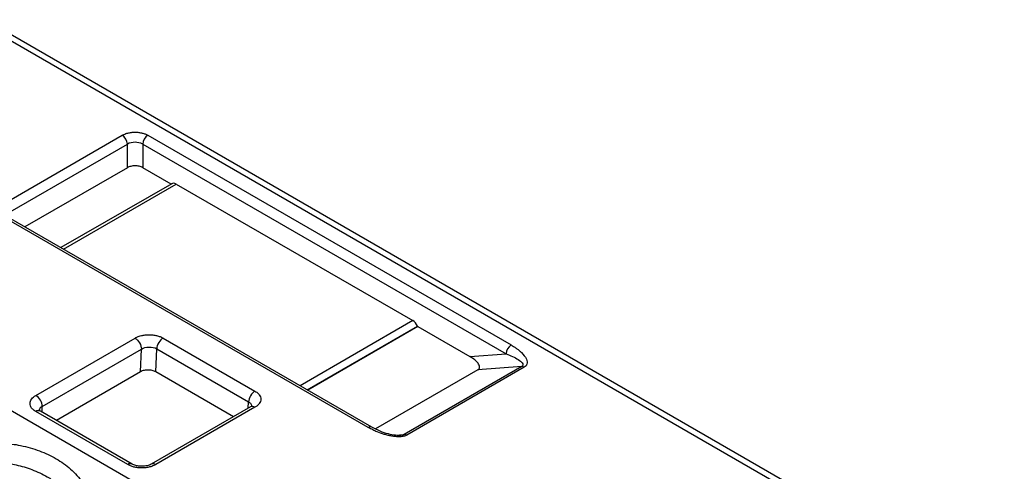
# Model space of a CAD drawing. Header units: millimetres. Extents: x 13 to 546, y 13 to 419.
# Tile 25 of 27: x 486 to 513, y 365 to 378. Entities that reach past the tile are written whole.
import ezdxf

# ---------------------------------------------------------------- set-up
doc = ezdxf.new("R2010")
doc.units = ezdxf.units.MM
doc.header["$LTSCALE"] = 2

msp = doc.modelspace()

# ---------------------------------------------------------------- linework, layer by layer
for p, q in [((475.49, 382.823), (531.351, 350.575)), ((531.601, 350.599), (475.74, 382.848)), ((466.619, 377.701), (522.48, 345.453)), ((485.168, 372.641), (488.421, 374.519)), ((489.128, 374.519), (499.196, 368.707)), ((485.31, 372.396), (488.562, 374.274)), ((488.562, 373.62), (488.562, 374.274)), ((488.987, 374.274), (499.055, 368.462)), ((488.987, 374.274), (488.987, 373.62)), ((488.562, 373.62), (485.722, 371.981)), ((489.774, 373.166), (488.987, 373.62)), ((489.793, 373.177), (486.721, 371.404)), ((486.795, 371.362), (489.918, 373.165)), ((489.918, 373.165), (496.47, 369.382)), ((495.236, 366.421), (485.168, 372.233)), ((495.336, 366.43), (485.268, 372.243)), ((496.47, 369.382), (493.347, 367.579)), ((493.545, 367.464), (496.606, 369.231)), ((496.612, 369.218), (493.56, 367.456)), ((496.606, 369.231), (496.612, 369.218)), ((496.612, 369.218), (498.056, 368.385)), ((486.026, 367.311), (488.774, 368.897)), ((489.552, 368.898), (492.098, 367.428)), ((486.203, 367.005), (488.951, 368.591)), ((488.923, 367.962), (488.951, 368.591)), ((489.348, 367.963), (489.376, 368.602)), ((489.376, 368.602), (491.921, 367.133)), ((498.056, 368.385), (499.055, 368.462)), ((499.49, 368.107), (496.237, 366.23)), ((499.56, 368.088), (496.307, 366.211)), ((499.49, 368.107), (498.274, 368.014)), ((488.923, 367.962), (486.594, 366.618)), ((491.501, 366.719), (489.348, 367.963)), ((498.274, 368.014), (495.442, 366.379)), ((486.203, 366.844), (486.203, 367.005)), ((491.974, 366.992), (489.224, 365.405)), ((491.914, 366.957), (491.921, 367.133)), ((491.997, 366.998), (491.97, 366.99)), ((488.571, 365.392), (486.026, 366.862)), ((488.696, 365.405), (486.151, 366.874)), ((492.097, 366.979), (489.349, 365.392)), ((495.966, 366.209), (496.237, 366.23))]:
    msp.add_line(p, q)
for centre, radius, start, end in [((488.255, 374.26), 0.307, 2.6055, 57.3945), ((489.294, 374.26), 0.307, 122.6055, 177.3945), ((488.774, 373.864), 0.461, 62.6097, 117.3904), ((499.362, 368.448), 0.307, 122.6055, 177.3945), ((499.494, 367.984), 0.124, 57.7302, 91.7469), ((485.819, 366.987), 0.384, 2.6055, 57.3945), ((486.269, 366.862), 0.157, 115.0183, 167.2304), ((486.099, 366.76), 0.126, 65.6929, 125.6176), ((495.295, 366.339), 0.101, 65.7272, 125.6146), ((488.644, 365.297), 0.12, 63.8774, 127.2701), ((489.276, 365.293), 0.123, 53.65, 115.5864)]:
    msp.add_arc(centre, radius, start, end)
for points, knots in [([(488.421, 374.519), (488.436, 374.527), (488.467, 374.543), (488.519, 374.564), (488.587, 374.584), (488.672, 374.599), (488.774, 374.605), (488.877, 374.599), (488.972, 374.582), (489.058, 374.555), (489.105, 374.531), (489.128, 374.519)], [0, 0, 0, 0, 0.080115, 0.159741, 0.240152, 0.369781, 0.500092, 0.629721, 0.760033, 0.87985, 1, 1, 1, 1]), ([(488.987, 373.62), (488.972, 373.628), (488.943, 373.643), (488.891, 373.659), (488.834, 373.669), (488.774, 373.672), (488.713, 373.669), (488.656, 373.658), (488.604, 373.642), (488.576, 373.628), (488.562, 373.62)], [0, 0, 0, 0, 0.127004, 0.249361, 0.372124, 0.500301, 0.628715, 0.760123, 0.879338, 1, 1, 1, 1]), ([(488.774, 368.897), (488.792, 368.907), (488.827, 368.926), (488.887, 368.949), (488.962, 368.97), (489.055, 368.987), (489.162, 368.993), (489.27, 368.987), (489.374, 368.968), (489.471, 368.94), (489.525, 368.912), (489.552, 368.898)], [0, 0, 0, 0, 0.083373, 0.166429, 0.250598, 0.374434, 0.500145, 0.622966, 0.749683, 0.874093, 1, 1, 1, 1]), ([(488.774, 368.897), (488.816, 368.873), (488.864, 368.825), (488.934, 368.706), (488.951, 368.639), (488.951, 368.591)], [0, 0, 0, 0, 0.5, 0.5, 1, 1, 1, 1]), ([(489.552, 368.898), (489.508, 368.872), (489.463, 368.826), (489.398, 368.717), (489.378, 368.655), (489.376, 368.602)], [0, 0, 0, 0, 0.5, 0.5, 1, 1, 1, 1]), ([(488.951, 368.591), (489.006, 368.626), (489.085, 368.648), (489.242, 368.652), (489.32, 368.634), (489.376, 368.602)], [0, 0, 0, 0, 0.5, 0.5, 1, 1, 1, 1]), ([(499.196, 368.707), (499.224, 368.69), (499.279, 368.657), (499.354, 368.605), (499.423, 368.552), (499.525, 368.461), (499.609, 368.358), (499.645, 368.247), (499.641, 368.183), (499.615, 368.128), (499.578, 368.101), (499.56, 368.088)], [0, 0, 0, 0, 0.098221, 0.194113, 0.288023, 0.380324, 0.656739, 0.763197, 0.856254, 0.930804, 1, 1, 1, 1]), ([(498.274, 368.014), (498.283, 368.02), (498.3, 368.031), (498.316, 368.054), (498.324, 368.079), (498.324, 368.112), (498.311, 368.153), (498.271, 368.217), (498.192, 368.299), (498.103, 368.355), (498.056, 368.385)], [0, 0, 0, 0, 0.053922, 0.10928, 0.169035, 0.235562, 0.341031, 0.462716, 0.717892, 1, 1, 1, 1]), ([(499.055, 368.462), (499.182, 368.416), (499.299, 368.364), (499.438, 368.274), (499.479, 368.242), (499.516, 368.191), (499.524, 368.173), (499.523, 368.138), (499.513, 368.121), (499.49, 368.107)], [0, 0, 0, 0, 0.5, 0.5, 0.75, 0.75, 0.875, 0.875, 1, 1, 1, 1]), ([(489.348, 367.963), (489.333, 367.97), (489.304, 367.986), (489.251, 368.002), (489.195, 368.011), (489.138, 368.014), (489.081, 368.011), (489.026, 368.003), (488.971, 367.987), (488.939, 367.971), (488.923, 367.962)], [0, 0, 0, 0, 0.127043, 0.249387, 0.372103, 0.500219, 0.612929, 0.730168, 0.863536, 1, 1, 1, 1]), ([(486.026, 366.862), (486.01, 366.872), (485.979, 366.891), (485.94, 366.924), (485.902, 366.967), (485.872, 367.022), (485.861, 367.086), (485.872, 367.151), (485.906, 367.212), (485.956, 367.266), (486.003, 367.296), (486.026, 367.311)], [0, 0, 0, 0, 0.080129, 0.159754, 0.240152, 0.369812, 0.500093, 0.629753, 0.760034, 0.879866, 1, 1, 1, 1]), ([(492.098, 367.428), (492.057, 367.405), (492.01, 367.358), (491.942, 367.244), (491.924, 367.18), (491.921, 367.133)], [0, 0, 0, 0, 0.5, 0.5, 1, 1, 1, 1]), ([(492.098, 367.428), (492.114, 367.418), (492.147, 367.398), (492.187, 367.363), (492.224, 367.319), (492.252, 367.266), (492.262, 367.204), (492.252, 367.142), (492.22, 367.082), (492.17, 367.026), (492.122, 366.995), (492.097, 366.979)], [0, 0, 0, 0, 0.0831344, 0.1661388, 0.2504538, 0.3742857, 0.4999829, 0.6228197, 0.749541, 0.8738006, 1, 1, 1, 1]), ([(491.921, 367.133), (491.946, 367.115), (491.983, 367.089), (492.004, 367.043), (492.012, 367.017), (492.008, 367.003), (492.008, 367.002)], [0, 0, 0, 0, 0.470532, 0.716525, 0.969026, 1, 1, 1, 1]), ([(486.151, 366.874), (486.15, 366.875), (486.135, 366.882), (486.12, 366.895), (486.109, 366.907), (486.11, 366.906), (486.11, 366.905)], [0, 0, 0, 0, 0.020308, 0.430799, 0.845371, 1, 1, 1, 1]), ([(496.307, 366.211), (496.294, 366.204), (496.267, 366.191), (496.218, 366.176), (496.164, 366.167), (496.091, 366.162), (495.996, 366.165), (495.889, 366.179), (495.781, 366.201), (495.643, 366.238), (495.502, 366.289), (495.357, 366.355), (495.279, 366.398), (495.236, 366.421)], [0, 0, 0, 0, 0.043191, 0.086755, 0.132328, 0.181346, 0.267682, 0.36288, 0.451263, 0.546456, 0.737684, 0.857571, 1, 1, 1, 1]), ([(496.132, 366.202), (496.112, 366.201), (496.066, 366.198), (495.95, 366.206), (495.774, 366.241), (495.548, 366.318), (495.411, 366.391), (495.336, 366.43)], [0, 0, 0, 0, 0.065519, 0.149483, 0.369433, 0.654543, 1, 1, 1, 1]), ([(496.237, 366.23), (496.231, 366.226), (496.217, 366.219), (496.18, 366.208), (496.151, 366.205), (496.131, 366.203)], [0, 0, 0, 0, 0.229472, 0.477128, 1, 1, 1, 1]), ([(482.424, 364.75), (482.453, 364.787), (482.509, 364.861), (482.602, 364.968), (482.7, 365.072), (482.836, 365.203), (483.014, 365.353), (483.328, 365.572), (483.685, 365.748), (484.074, 365.876), (484.396, 365.947), (484.731, 365.985), (485.04, 365.989), (485.308, 365.971), (485.644, 365.921), (486.067, 365.807), (486.544, 365.598), (486.956, 365.313), (487.308, 364.957), (487.584, 364.513), (487.727, 364.073), (487.8, 363.692), (487.829, 363.411), (487.838, 363.124), (487.833, 362.836), (487.82, 362.544), (487.8, 362.254), (487.774, 361.966), (487.752, 361.775), (487.741, 361.68)], [0, 0, 0, 0, 0.015041, 0.030141, 0.045315, 0.060579, 0.09039, 0.11872, 0.180602, 0.214401, 0.247503, 0.284529, 0.321346, 0.346766, 0.372228, 0.433645, 0.494667, 0.555419, 0.619047, 0.686281, 0.757141, 0.790481, 0.822911, 0.852783, 0.883948, 0.913738, 0.942924, 0.971634, 1, 1, 1, 1]), ([(482.797, 364.442), (482.899, 364.568), (483.103, 364.819), (483.463, 365.083), (483.814, 365.261), (484.145, 365.373), (484.481, 365.437), (484.816, 365.459), (485.145, 365.443), (485.522, 365.383), (485.933, 365.26), (486.306, 365.083), (486.601, 364.89), (486.824, 364.705), (487.022, 364.495), (487.191, 364.263), (487.328, 364.009), (487.456, 363.684), (487.549, 363.271), (487.589, 362.854), (487.585, 362.596), (487.584, 362.519)], [0, 0, 0, 0, 0.067291, 0.134312, 0.179954, 0.227041, 0.276125, 0.319322, 0.365155, 0.413828, 0.481092, 0.552166, 0.599975, 0.646103, 0.690628, 0.739333, 0.785198, 0.828429, 0.901246, 0.970184, 1, 1, 1, 1]), ([(489.349, 365.392), (489.332, 365.383), (489.299, 365.365), (489.241, 365.343), (489.167, 365.321), (489.073, 365.304), (488.961, 365.297), (488.848, 365.304), (488.743, 365.323), (488.649, 365.352), (488.597, 365.379), (488.571, 365.392)], [0, 0, 0, 0, 0.0801289, 0.1597544, 0.2401525, 0.3698123, 0.5000929, 0.629753, 0.760034, 0.8798657, 1, 1, 1, 1]), ([(488.96, 365.345), (488.919, 365.347), (488.862, 365.35), (488.789, 365.367), (488.737, 365.384), (488.71, 365.398), (488.697, 365.405)], [0, 0, 0, 0, 0.389967, 0.543784, 0.781602, 1, 1, 1, 1]), ([(489.223, 365.405), (489.221, 365.404), (489.21, 365.395), (489.169, 365.378), (489.109, 365.361), (489.038, 365.348), (488.987, 365.346), (488.96, 365.345)], [0, 0, 0, 0, 0.037441, 0.292333, 0.506959, 0.749161, 1, 1, 1, 1])]:
    msp.add_open_spline(points, degree=3, knots=knots)
for points in [[(489.918, 373.165), (489.866, 373.194), (489.815, 373.196), (489.782, 373.17)], [(496.606, 369.231), (496.573, 369.296), (496.522, 369.352), (496.47, 369.382)], [(492.097, 366.979), (492.051, 367.006), (492.005, 367.01), (491.972, 366.991)], [(496.307, 366.211), (496.281, 366.226), (496.257, 366.231), (496.237, 366.23)]]:
    msp.add_open_spline(points, degree=3)

doc.saveas('drawing.dxf')
